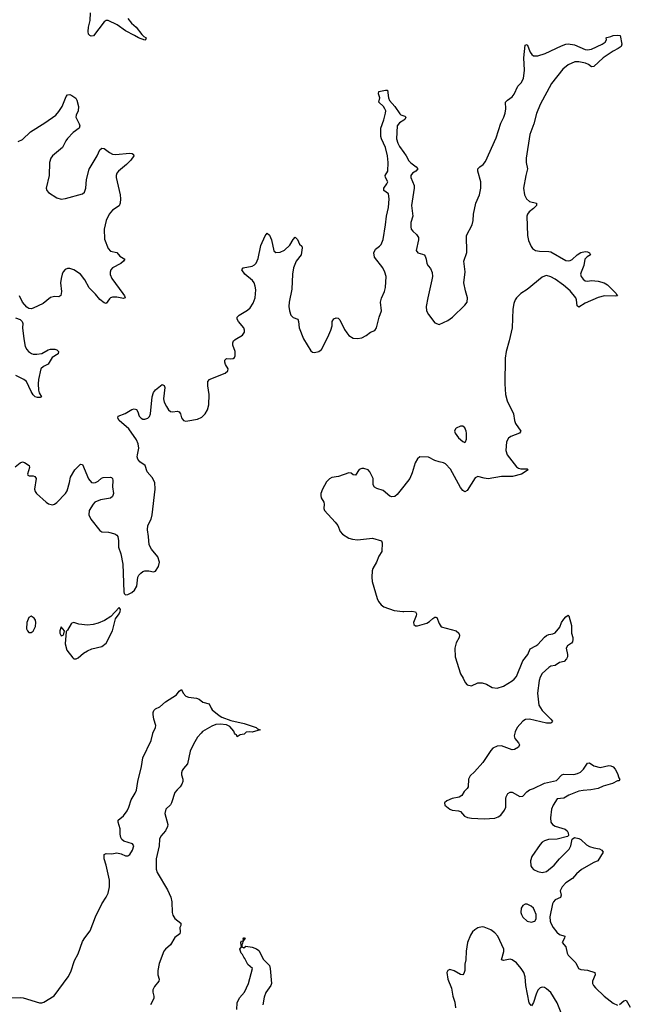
# Model space of a CAD drawing. Header units: inches. Extents: x 1682510 to 1839368, y 640758 to 791543.
# Tile 62 of 186: x 1706425 to 1712110, y 737476 to 746638. Entities that reach past the tile are written whole.
import ezdxf

# ---------------------------------------------------------------- set-up
doc = ezdxf.new("R2010")
doc.units = ezdxf.units.IN
doc.header["$MEASUREMENT"] = 0
for name, color, linetype in [('B7703', 7, 'Continuous'), ('B7704', 7, 'Continuous'), ('B7713', 7, 'Continuous'), ('B7714', 7, 'Continuous')]:
    doc.layers.add(name, color=color, linetype=linetype)

msp = doc.modelspace()

# ---------------------------------------------------------------- linework, layer by layer
at = {"layer": 'B7703', "color": 6, "elevation": 500}
for points in [[(1706330, 737536), (1706430, 737539.5), (1706456.4, 737536.4), (1706610, 737487.9), (1706630, 737488.7), (1706650, 737496.6), (1706744.2, 737555.8), (1706875.3, 737730), (1706902.3, 737777.7), (1706936.2, 737883.8), (1706970, 737943.8), (1707010, 738059.3), (1707030, 738094), (1707081.3, 738158.7), (1707130.8, 738290), (1707190, 738410.3), (1707230, 738471.4), (1707248.5, 738510), (1707261, 738570), (1707262.2, 738630), (1707231, 738771), (1707209.9, 738830), (1707209.8, 738870.2), (1707230, 738877.4), (1707282.7, 738877.3), (1707330, 738884.9), (1707370, 738875), (1707410, 738856.6), (1707430, 738856.2), (1707450.6, 738869.4), (1707474.4, 738910), (1707486.3, 738950), (1707476, 738970), (1707394.9, 738994.9), (1707376.9, 739010), (1707366.7, 739026.7), (1707360, 739060), (1707359.8, 739110), (1707341.6, 739170), (1707341.5, 739190), (1707390, 739229.2), (1707424.7, 739275.3), (1707441.2, 739310), (1707461.3, 739378.7), (1707500.9, 739439.1), (1707512.9, 739467.1), (1707526.1, 739550), (1707559.3, 739690), (1707570.5, 739770), (1707647.8, 739930), (1707663.5, 739996.5), (1707665.1, 740000)], [(1708114, 740000), (1708079.6, 739960.4), (1708042.7, 739897.3), (1708012.1, 739830), (1707985.7, 739714.3), (1707948.8, 739671.2), (1707937, 739650), (1707930.5, 739630), (1707930.5, 739610), (1707942.3, 739570), (1707943.3, 739550), (1707935.6, 739524.4), (1707920, 739500), (1707890, 739472.7), (1707870, 739445.2), (1707838.6, 739350), (1707828.1, 739331.9), (1707784.2, 739290), (1707777.1, 739250), (1707802.5, 739150), (1707802, 739130), (1707780.7, 739090), (1707739.9, 739040.2), (1707727.3, 739012.7), (1707722.4, 738950), (1707696.2, 738830), (1707694.1, 738734.1), (1707703.1, 738703.1), (1707799.9, 738539.9), (1707831.2, 738471.2), (1707842.2, 738430), (1707844.1, 738330), (1707850, 738305.2), (1707870, 738273.4), (1707925.7, 738230), (1707924.2, 738210), (1707916.2, 738190), (1707920.2, 738150), (1707914.4, 738130), (1707870, 738097.4), (1707828.4, 738030), (1707782.8, 737990), (1707767.4, 737970), (1707724.4, 737855.6), (1707709.7, 737790), (1707709.3, 737750), (1707722.2, 737710), (1707719.8, 737690), (1707678.6, 737641.4), (1707664.3, 737610), (1707662.9, 737590), (1707673.2, 737550), (1707673.4, 737530), (1707642.7, 737470)], [(1708524.8, 740000), (1708514, 739990), (1708478, 739982), (1708450, 739964), (1708442, 739982), (1708430, 739989.6), (1708425.9, 740000)], [(1708445.8, 737425.8), (1708448, 737490), (1708470, 737534.8), (1708518.7, 737590), (1708556.4, 737670), (1708592.7, 737810), (1708550, 737847.1), (1708522, 737902), (1708510, 737913.6), (1708498.7, 737938.7), (1708488.1, 737950), (1708474, 737990), (1708489.2, 738010), (1708485.1, 738050), (1708490, 738066), (1708498, 738062), (1708509, 738071), (1708504.5, 738084.5), (1708510, 738095.5), (1708515.5, 738095.5), (1708524.7, 738090), (1708501, 738059), (1708499.8, 738040.2), (1708492, 738030), (1708494, 738010), (1708510, 738002), (1708530, 738018), (1708590, 738007.3), (1708630, 737993), (1708650, 737974.9), (1708693.9, 737893.9), (1708750, 737835.7), (1708757.6, 737810), (1708768.8, 737670), (1708762.8, 737650), (1708715.4, 737584.6), (1708699.4, 737540.6), (1708689.2, 737470)]]:
    msp.add_lwpolyline(points, dxfattribs=at)
at = {"layer": 'B7704', "color": 6}
for points, elevation in [([(1707430.1, 746650), (1707467, 746607), (1707510, 746568.3), (1707561.5, 746501.5), (1707581.9, 746481.9), (1707602.4, 746470), (1707594.8, 746450), (1707590.7, 746449.3), (1707531.2, 746470), (1707492.5, 746490), (1707410, 746535), (1707330.8, 746590.8), (1707247.7, 746632.3), (1707228.6, 746631.4), (1707210, 746617.3), (1707112.3, 746487.7), (1707090, 746484.4), (1707078, 746490), (1707065.2, 746505.2), (1707062, 746530), (1707066.6, 746570), (1707082, 746630), (1707083.4, 746703.4)], 600), ([(1706381.9, 742478.1), (1706430, 742513.7), (1706450, 742522.6), (1706470, 742519), (1706514, 742490), (1706516.3, 742470), (1706496.1, 742410), (1706501.1, 742401.1), (1706513.3, 742393.3), (1706550, 742392.1), (1706566.6, 742386.6), (1706577.8, 742370), (1706563.9, 742270), (1706567.5, 742247.5), (1706580.3, 742230), (1706670, 742149.1), (1706693.4, 742133.4), (1706730, 742124.4), (1706750, 742130.2), (1706770, 742144.9), (1706852.4, 742227.6), (1706865.7, 742254.3), (1706888.3, 742330), (1706897.4, 742382.6), (1706937.7, 742450), (1706990, 742500.9), (1707010, 742500.4), (1707065.7, 742365.7), (1707092.6, 742332.6), (1707110, 742327.8), (1707130, 742331.1), (1707154.8, 742345.2), (1707186.7, 742373.3), (1707201.5, 742378.5), (1707270, 742382.4), (1707278.9, 742378.9), (1707288.5, 742368.5), (1707291.4, 742351.4), (1707288.3, 742290), (1707297.1, 742230), (1707290, 742200.5), (1707270, 742184.8), (1707176, 742170), (1707125.7, 742150), (1707107.9, 742130), (1707072, 742070), (1707068.4, 742030), (1707088, 741990), (1707170, 741884), (1707190, 741871), (1707250, 741868), (1707310, 741853.4), (1707330, 741841.6), (1707336.9, 741830), (1707344.9, 741790), (1707344.7, 741730), (1707366.5, 741666.5), (1707384.6, 741570), (1707394.4, 741314.4), (1707398, 741298), (1707410, 741287.3), (1707430, 741290.4), (1707470, 741308), (1707494.8, 741330), (1707513.8, 741366.2), (1707525, 741450), (1707534.6, 741470), (1707551.2, 741488.8), (1707570, 741501.9), (1707590, 741508.4), (1707628.3, 741508.3), (1707670, 741500.3), (1707690, 741506.7), (1707718.3, 741550), (1707727.1, 741590), (1707710, 741640.7), (1707651.7, 741711.7), (1707631.1, 741750), (1707625.1, 741830), (1707613.4, 741890), (1707617.5, 741930), (1707649, 741990), (1707657.9, 742030), (1707685.4, 742270), (1707682, 742330), (1707659.5, 742379.5), (1707611.9, 742430), (1707593.5, 742490), (1707543.9, 742523.9), (1707523.8, 742550), (1707519.1, 742570), (1707520.9, 742590), (1707535, 742650), (1707528.8, 742690), (1707513.2, 742730), (1707439.5, 742830), (1707351.9, 742910), (1707339, 742930), (1707340.5, 742950), (1707406.8, 742973.2), (1707470, 743011.3), (1707490, 743015.7), (1707513.6, 743010), (1707525.5, 742990), (1707537.9, 742950), (1707554.4, 742930), (1707570, 742921.8), (1707590, 742920.4), (1707619.2, 742930), (1707634.4, 742945.6), (1707641.9, 742970), (1707658.9, 743130), (1707670, 743167.6), (1707690, 743195.3), (1707750, 743244), (1707770, 743233.7), (1707774.7, 743214.7), (1707764.6, 743110), (1707770, 743079.5), (1707790, 743038.5), (1707810, 743009.2), (1707830, 742993), (1707850, 742989.4), (1707890, 742996.3), (1707910, 742987.7), (1707920.9, 742970), (1707931.9, 742931.9), (1707949.2, 742909.2), (1707970, 742903.6), (1707990, 742904.4), (1708079.3, 742920.7), (1708119.8, 742940.2), (1708150, 742970.3), (1708172.8, 743007.2), (1708186.8, 743053.1), (1708187.4, 743150), (1708177, 743230), (1708177.8, 743270), (1708191.2, 743288.8), (1708203.6, 743296.4), (1708338, 743350), (1708361.7, 743370), (1708365.6, 743390), (1708339.9, 743430), (1708333.7, 743450), (1708335.6, 743470), (1708350, 743484.4), (1708390, 743480.9), (1708413.3, 743486.7), (1708424, 743496), (1708430.6, 743510), (1708429.3, 743550), (1708410.5, 743610), (1708408.4, 743631.6), (1708416.8, 743650), (1708430, 743662.1), (1708497.8, 743702.2), (1708516.2, 743730), (1708517.3, 743750), (1708511.2, 743770), (1708463.1, 743830), (1708451, 743850), (1708450.5, 743870), (1708467.5, 743890), (1708544.8, 743935.2), (1708570, 743957.3), (1708599.7, 744000.3), (1708616.9, 744050), (1708623.2, 744123.2), (1708618.5, 744158.5), (1708608.7, 744188.7), (1708591.3, 744211.3), (1708521.2, 744270), (1708491.6, 744310), (1708504.7, 744330), (1708590, 744345.3), (1708610, 744355.7), (1708627.1, 744372.9), (1708644.5, 744415.5), (1708670, 744537.4), (1708710, 744626.7), (1708730, 744652), (1708750, 744632.9), (1708767.9, 744590), (1708790, 744488.5), (1708810, 744471.5), (1708850, 744473.7), (1708890, 744494.2), (1708938.3, 744541.7), (1708970, 744593.4), (1708990, 744614.9), (1709010, 744592.4), (1709030, 744550.3), (1709052.2, 744532.2), (1709054.3, 744514.3), (1709043.9, 744450), (1708998, 744390), (1708973, 744330), (1708963.9, 744270), (1708958.8, 744130), (1708933.1, 744010), (1708930.7, 743970), (1708936.6, 743930), (1708950, 743889.2), (1708970, 743868.4), (1709012.8, 743850), (1709020.1, 743830), (1709026.9, 743770), (1709068, 743668), (1709135.6, 743555.6), (1709150, 743544), (1709170, 743540.5), (1709210, 743550.4), (1709235.6, 743570), (1709294.9, 743685.1), (1709323, 743750), (1709333.4, 743790), (1709334.5, 743830), (1709350, 743855.8), (1709370, 743863), (1709390, 743859.3), (1709406.3, 743846.3), (1709450, 743754), (1709470, 743722.8), (1709490, 743700.8), (1709530, 743675.6), (1709570, 743670.3), (1709610, 743679), (1709650, 743700.2), (1709690, 743730.4), (1709730, 743746.4), (1709747.8, 743770), (1709771.1, 743870), (1709792.2, 743927.8), (1709785, 744010), (1709792.7, 744047.3), (1709821.2, 744110), (1709830, 744146.8), (1709835.4, 744250), (1709825.8, 744290), (1709805.8, 744330), (1709728.7, 744428.7), (1709722.8, 744470), (1709737.5, 744502.5), (1709775.3, 744530), (1709790, 744547.6), (1709807.9, 744592.1), (1709830.8, 744730), (1709838.6, 744810), (1709857.3, 744890), (1709864.7, 744970), (1709857, 745017), (1709815.8, 745050), (1709815.1, 745055.1), (1709814.5, 745070), (1709844.5, 745110), (1709852.4, 745130), (1709830.6, 745170), (1709827.8, 745190), (1709852, 745230), (1709856, 745310), (1709849, 745370), (1709830, 745447.8), (1709793, 745530), (1709788, 745550), (1709787.2, 745630), (1709814.1, 745705.9), (1709831.5, 745770), (1709832.3, 745790), (1709825, 745810), (1709810.4, 745830.4), (1709768.4, 745870), (1709778.3, 745910), (1709766.4, 745950), (1709768.8, 745971.2), (1709830, 745983.8), (1709850, 745982.8), (1709859.4, 745910), (1709867.1, 745887.1), (1709918.3, 745830), (1709962.7, 745762.7), (1709974, 745754), (1710000, 745744.8)], 600), ([(1706410, 745504.3), (1706450, 745522.7), (1706523.9, 745596.1), (1706660, 745680), (1706760.4, 745750), (1706790, 745783.2), (1706819, 745830), (1706857.7, 745922.3), (1706870, 745939.5), (1706890, 745940.9), (1706910, 745933.4), (1706948.1, 745908.1), (1706957.7, 745890), (1706972.9, 745830), (1706968.8, 745791.2), (1706950.2, 745750), (1706948.4, 745730), (1706979, 745670), (1706984.3, 745650), (1706979.2, 745630), (1706921.5, 745590), (1706870, 745532.8), (1706852.7, 745510), (1706822.9, 745450), (1706730.2, 745370), (1706713.7, 745350), (1706701.1, 745310), (1706698.5, 745190), (1706670.3, 745070), (1706676.4, 745050), (1706694, 745030), (1706770, 744980.2), (1706810, 744969.3), (1706850, 744973), (1707010, 745019.3), (1707026.7, 745033.3), (1707041.2, 745070), (1707047.3, 745152.7), (1707071.6, 745248.4), (1707145.3, 745370), (1707170, 745426.4), (1707190, 745444.2), (1707210, 745440.8), (1707261.4, 745401.4), (1707290, 745386.7), (1707315.2, 745384.8), (1707450, 745395.6), (1707472.2, 745392.2), (1707482.8, 745382.8), (1707486.7, 745370), (1707459.2, 745330), (1707420.2, 745290), (1707345.6, 745230), (1707330.2, 745210), (1707322, 745190), (1707323, 745170), (1707360.6, 745010), (1707364.4, 744970), (1707360.6, 744930), (1707350, 744905.5), (1707290, 744866.4), (1707258.5, 744830), (1707228.8, 744770), (1707210.9, 744690), (1707215.3, 744595.3), (1707248.8, 744508.8), (1707270, 744485.2), (1707330, 744473.1), (1707358.5, 744438.5), (1707402.4, 744410), (1707390.4, 744390), (1707365.2, 744370), (1707288.3, 744330), (1707272.6, 744310), (1707266, 744290), (1707267.4, 744267.4), (1707283.5, 744230), (1707386.4, 744090), (1707399.6, 744070), (1707405.5, 744050), (1707390, 744042.7), (1707330, 744056.4), (1707290, 744055.7), (1707270.6, 744049.4), (1707260.2, 744039.8), (1707230, 743997.3), (1707210, 744004.5), (1707170, 744033.7), (1707130, 744084.6), (1707070, 744144.2), (1707030, 744219), (1706990, 744270.6), (1706930, 744310.7), (1706890, 744323.5), (1706870, 744321.8), (1706847.6, 744312.4), (1706830, 744291.3), (1706820.2, 744270), (1706809.3, 744230), (1706805.2, 744190), (1706815.4, 744110), (1706809.1, 744070.9), (1706790, 744060.4), (1706750, 744062.3), (1706710, 744052.4), (1706643.5, 743996.5), (1706550, 743954), (1706530, 743948.4), (1706510, 743952.3), (1706490, 743963.9), (1706451.8, 744010), (1706421.6, 744070)], 600), ([(1710000, 745703.4), (1709961.5, 745678.5), (1709940.2, 745650), (1709934, 745530), (1709945, 745490), (1709959.4, 745459.4), (1710000, 745403.1)], 600), ([(1706384.4, 743864.4), (1706430, 743847.9), (1706448.9, 743828.9), (1706452.4, 743810), (1706450.1, 743770), (1706464.2, 743670), (1706476.9, 743596.9), (1706490, 743567.8), (1706507.2, 743550), (1706533.4, 743533.4), (1706550, 743527), (1706584.8, 743524.8), (1706630, 743532.1), (1706690, 743565.5), (1706711, 743571), (1706752.4, 743572.4), (1706770, 743567.3), (1706786.5, 743550), (1706783.5, 743530), (1706726.5, 743493.5), (1706688.5, 743431.5), (1706646.9, 743410), (1706622.9, 743390), (1706598.8, 743290), (1706595.5, 743250), (1706598.8, 743190), (1706606.4, 743166.4), (1706628.2, 743130), (1706616.6, 743123.4), (1706590, 743121.4), (1706570, 743128.6), (1706550, 743145.9), (1706530, 743177.1), (1706486.5, 743270), (1706462.8, 743290), (1706390, 743326)], 600), ([(1710000, 742297.8), (1709940, 742220), (1709917.6, 742202.4), (1709890, 742198.6), (1709870, 742204.6), (1709810, 742258.4), (1709750, 742277.1), (1709728.6, 742288.6), (1709716.1, 742310), (1709715.6, 742370), (1709683.5, 742430), (1709669.3, 742450), (1709630, 742462.3), (1709610, 742462.3), (1709586.9, 742453.1), (1709550, 742399.3), (1709530, 742404), (1709510, 742419.7), (1709490, 742421.7), (1709392, 742388), (1709330, 742376.7), (1709310, 742366.9), (1709281, 742339), (1709242.7, 742270), (1709228.9, 742230), (1709228.7, 742210), (1709232.4, 742190), (1709256.3, 742150), (1709260.5, 742130), (1709257, 742090), (1709262.6, 742070), (1709362.8, 741962.8), (1709385.2, 741930), (1709410, 741876.9), (1709430, 741851.3), (1709490, 741814.4), (1709524.6, 741804.6), (1709570, 741799), (1709710, 741814), (1709794.4, 741790), (1709800.3, 741770), (1709795.2, 741690), (1709770, 741646), (1709747, 741590), (1709712, 741530), (1709706, 741510), (1709702.7, 741450), (1709707, 741410), (1709751.5, 741251.5), (1709764.1, 741224.1), (1709790, 741191.6), (1709814.8, 741174.8), (1709910, 741139), (1709991.5, 741131.5), (1710000, 741131.8)], 600), ([(1707665.1, 740000), (1707688.9, 740050), (1707691.6, 740071.6), (1707673.5, 740130), (1707668, 740172), (1707667, 740190), (1707672.8, 740210), (1707690, 740226), (1707730, 740243.2), (1707782.2, 740290), (1707885, 740355), (1707910, 740390.3), (1707930, 740406.4), (1707946.3, 740370), (1707970, 740344.1), (1707995.2, 740335.2), (1708070, 740325.9), (1708095, 740315), (1708130, 740288.5), (1708190, 740271.5), (1708206.4, 740230), (1708217.4, 740217.4), (1708282.7, 740162.7), (1708308.1, 740148.1), (1708390, 740116.3), (1708514.4, 740090), (1708624.9, 740050), (1708638.7, 740038.7), (1708664.7, 740030), (1708590, 740008.7), (1708568.5, 740011.5), (1708532.7, 740007.3), (1708524.8, 740000)], 500), ([(1708425.9, 740000), (1708418.5, 740018.5), (1708381.5, 740061.5), (1708350, 740076.5), (1708290, 740082.7), (1708250, 740077.9), (1708215, 740065), (1708126.1, 740013.9), (1708114, 740000)], 500)]:
    msp.add_lwpolyline(points, dxfattribs=dict(at, elevation=elevation))
at = {"layer": 'B7704', "color": 6, "elevation": 600}
for points in [[(1707350, 741168), (1707274.2, 741085.8), (1707212.7, 741047.3), (1707156.7, 741023.3), (1707109.3, 741010.7), (1707055.6, 741004.4), (1706974.6, 741014.6), (1706930, 741029.6), (1706910, 741022), (1706904.5, 741015.5), (1706870, 740957.2), (1706856, 740944), (1706846.8, 740830), (1706864.9, 740770), (1706919.9, 740699.9), (1706930, 740690.7), (1706950, 740690.5), (1706970, 740700.4), (1707017.8, 740742.2), (1707054.6, 740765.4), (1707097.3, 740782.7), (1707190, 740805.7), (1707230, 740837.2), (1707289.8, 740950), (1707317.7, 741062.3), (1707352.3, 741110), (1707361.2, 741130), (1707362, 741150)], [(1706530, 741086.9), (1706510, 741075.4), (1706490.9, 741030), (1706487.5, 740970), (1706496.5, 740950), (1706510, 740936.5), (1706530, 740934.9), (1706550, 740947.9), (1706571.5, 740990), (1706576.4, 741030), (1706571, 741050), (1706558.3, 741070)], [(1706810, 740988.7), (1706797.3, 740950), (1706798.8, 740930), (1706810, 740906), (1706828.4, 740911.6), (1706836.4, 740923.6), (1706842, 740950)]]:
    msp.add_lwpolyline(points, close=True, dxfattribs=at)
at = {"layer": 'B7713', "color": 6, "elevation": 600}
for points in [[(1711036, 740000), (1711030, 739975.3), (1711034.4, 739950), (1711067.7, 739910), (1711077.1, 739890), (1711070.2, 739870), (1711032, 739848), (1711010, 739844.9), (1710910, 739881.7), (1710870, 739877.4), (1710830, 739858.2), (1710810, 739838.5), (1710735.5, 739724.5), (1710660.7, 739639.3), (1710617.4, 739602.6), (1710604.5, 739570), (1710599.9, 739500.1), (1710590, 739482.3), (1710563.2, 739456.8), (1710542.6, 739417.4), (1710517.7, 739402.3), (1710450, 739391), (1710400.7, 739370), (1710380.7, 739350), (1710382, 739330), (1710430, 739290.4), (1710450, 739281.1), (1710510, 739276.9), (1710529.2, 739269.2), (1710566.8, 739226.8), (1710593.1, 739213.1), (1710630, 739206.5), (1710750, 739201.4), (1710850, 739208.3), (1710879.5, 739220.5), (1710903.2, 739236.8), (1710938.3, 739281.7), (1710949.8, 739310.2), (1710949.9, 739390), (1710953.5, 739406.5), (1710970, 739438), (1710990, 739450.3), (1711010, 739449.2), (1711082, 739410), (1711110, 739411.5), (1711146.8, 739453.2), (1711169.9, 739470.1), (1711210, 739484.7), (1711310, 739533), (1711422.5, 739557.5), (1711472.7, 739610), (1711490, 739615.8), (1711584.6, 739615.4), (1711617.6, 739622.4), (1711644.7, 739635.3), (1711675.3, 739664.7), (1711710, 739720.4), (1711730, 739721.3), (1711770, 739694.2), (1711830, 739680.3), (1711910, 739696.9), (1711930, 739694.4), (1711950, 739685.7), (1711970, 739663.8), (1711990, 739624), (1712001.7, 739581.7), (1712011.1, 739568.9), (1712003.6, 739556.4), (1711990, 739554), (1711944.7, 739530), (1711855.9, 739504.1), (1711810, 739484), (1711742, 739470), (1711670, 739465.7), (1711630, 739458), (1711538.9, 739421.1), (1711490, 739392.8), (1711430, 739386.4), (1711390.4, 739329.6), (1711376.6, 739290), (1711366.7, 739210), (1711370.6, 739170.6), (1711384.1, 739150), (1711410, 739132.4), (1711503.9, 739103.9), (1711520.7, 739090), (1711530.8, 739070), (1711534.4, 739045.6), (1711524, 739036), (1711430, 739013.2), (1711348.9, 739010), (1711310, 738996.8), (1711290, 738983.7), (1711270, 738963.4), (1711192.1, 738850), (1711180.9, 738810), (1711185.1, 738765.1), (1711191.5, 738750), (1711209.4, 738729.4), (1711247.7, 738710), (1711290, 738703.2), (1711330, 738710.2), (1711399.8, 738770), (1711450, 738830.2), (1711540.1, 738919.9), (1711557.6, 738950), (1711569.2, 739010.8), (1711590, 739026.8), (1711630, 739019.3), (1711650, 739008.2), (1711700.8, 738960.8), (1711730, 738943.1), (1711770, 738930.3), (1711822.8, 738922.7), (1711845.5, 738910), (1711858.4, 738890), (1711808.4, 738811.6), (1711770, 738795.4), (1711654.7, 738730), (1711608.4, 738690), (1711573, 738647), (1711510, 738606), (1711476.8, 738570), (1711458.3, 738530), (1711466, 738490), (1711458.7, 738470), (1711411.6, 738448.4), (1711394, 738430), (1711384.9, 738410), (1711359.7, 738290), (1711362.8, 738250), (1711370.2, 738230), (1711391.9, 738190), (1711425.7, 738145.7), (1711450, 738126.6), (1711500.5, 738110), (1711498, 738090), (1711475.8, 738050), (1711510.6, 738010.6), (1711520.5, 737950), (1711530, 737933.8), (1711601.6, 737861.6), (1711626.9, 737810), (1711650, 737800.1), (1711712.8, 737792.8), (1711780.4, 737770), (1711784, 737750), (1711757, 737690), (1711757, 737670), (1711766.7, 737650), (1711784.4, 737630), (1711866, 737550), (1711950, 737484.9), (1711990, 737467.7)], [(1711185.3, 737465.3), (1711168.9, 737488.9), (1711137.9, 737650), (1711130.7, 737730.7), (1711117.2, 737770), (1711094, 737810), (1711050, 737861.4), (1711010, 737890.4), (1710990, 737895.4), (1710930, 737884.6), (1710909.4, 737889.4), (1710932.9, 737967.1), (1710932.9, 737990), (1710875.7, 738110), (1710850, 738142.2), (1710810, 738168.7), (1710750, 738193.2), (1710730, 738196.1), (1710690, 738187.5), (1710661.3, 738170), (1710640.7, 738150), (1710622.3, 738117.7), (1710594.2, 738050), (1710582.2, 737970), (1710577.3, 737890), (1710568.6, 737848.6), (1710569.2, 737790), (1710559.2, 737760.8), (1710550, 737749.7), (1710530, 737753.7), (1710470, 737788.2), (1710430, 737798.4), (1710410.4, 737789.6), (1710403.1, 737770), (1710410.3, 737710), (1710445, 737625), (1710457.9, 737550), (1710475.4, 737495.4), (1710482.4, 737442.4)], [(1711499.5, 737310), (1711430.3, 737490), (1711370, 737584), (1711330, 737621), (1711310, 737630.8), (1711290, 737634), (1711270, 737628.4), (1711260.8, 737619.2), (1711250, 737605.8), (1711234.8, 737570), (1711210, 737491.1), (1711190, 737461.3)], [(1712010, 737472.7), (1712050, 737507.4), (1712070, 737515.3), (1712110, 737447.4)]]:
    msp.add_lwpolyline(points, dxfattribs=at)
msp.add_lwpolyline([(1711150, 738408.1), (1711130, 738407.2), (1711110, 738395.7), (1711093.9, 738370), (1711090.9, 738330), (1711097.7, 738310), (1711110, 738286.4), (1711150, 738250.2), (1711190, 738241.2), (1711210, 738244.7), (1711219.6, 738250), (1711234.3, 738270), (1711232.3, 738310), (1711219.3, 738350), (1711208.6, 738370), (1711188.2, 738390)], close=True, dxfattribs=at)
at = {"layer": 'B7714', "color": 6, "elevation": 600}
for points in [[(1710000, 745403.1), (1710023.9, 745370), (1710046.5, 745326.5), (1710065.5, 745305.5), (1710116.9, 745270), (1710131.8, 745250), (1710114, 745230), (1710082.8, 745210), (1710067.1, 745190), (1710066.1, 745170), (1710096.4, 745096.4), (1710098.8, 745070), (1710072.8, 744910), (1710084.1, 744810), (1710067.3, 744750), (1710065.7, 744710), (1710070, 744689.2), (1710083.7, 744670), (1710120.1, 744640.1), (1710136.9, 744610), (1710137.9, 744590), (1710116.5, 744490), (1710130.2, 744470.2), (1710175.8, 744455.8), (1710189.3, 744449.3), (1710198.5, 744438.5), (1710210, 744410.8), (1710216.5, 744370), (1710228.2, 744348.2), (1710250, 744323), (1710264.5, 744284.5), (1710267.8, 744250), (1710263.5, 744216.5), (1710223.2, 744050), (1710210.2, 743970), (1710211.3, 743930), (1710230, 743894), (1710290, 743818.4), (1710330, 743802.6), (1710410, 743838.6), (1710454, 743870), (1710570, 743981.5), (1710589.8, 744010.2), (1710595, 744050), (1710573.9, 744113.9), (1710559.4, 744190), (1710571.8, 744291.8), (1710560.4, 744390), (1710586.6, 744473.4), (1710583.4, 744630), (1710637, 744730), (1710646.4, 744770), (1710651, 744830), (1710671.4, 744930), (1710704.7, 745010), (1710719.3, 745070), (1710718.3, 745130), (1710690.6, 745230), (1710688.9, 745250), (1710708.2, 745270), (1710741, 745290), (1710762.2, 745317.8), (1710860.1, 745539.9), (1710904.4, 745675.6), (1710931.2, 745730), (1710944.1, 745770), (1710951.2, 745810), (1710949.4, 745870.6), (1710965.1, 745890), (1711010, 745922), (1711030, 745946), (1711061.3, 746018.7), (1711092.5, 746050), (1711114.8, 746090), (1711126.2, 746170), (1711117.3, 746282.7), (1711130, 746400.7), (1711150, 746408), (1711176.8, 746336.8), (1711193.6, 746313.6), (1711210, 746302.7), (1711250, 746300.9), (1711316.2, 746323.8), (1711470, 746395.8), (1711510.2, 746410.2), (1711530, 746412.4), (1711590, 746406), (1711690, 746362), (1711710, 746359.1), (1711750, 746363.2), (1711847.3, 746410), (1711876, 746430), (1711889.2, 746450), (1711886.6, 746470), (1711890, 746472), (1711930, 746480.7), (1711950.4, 746490.4), (1711994.9, 746494.9), (1712014.8, 746490), (1712030.8, 746410), (1712024.7, 746390), (1711996, 746370), (1711950, 746347), (1711858, 746282), (1711770, 746203.5), (1711750, 746200.5), (1711721.3, 746221.3), (1711693.7, 746233.7), (1711630, 746246.4), (1711592.2, 746247.8), (1711530, 746219.8), (1711481.5, 746178.5), (1711376.2, 746043.8), (1711271.1, 745848.9), (1711235.6, 745764.4), (1711210.9, 745669.1), (1711174.6, 745570), (1711141.2, 745350), (1711141.5, 745310), (1711153, 745250), (1711137.1, 745190), (1711115.8, 745070), (1711124.4, 745010), (1711143.5, 744970), (1711170, 744945.8), (1711237, 744930), (1711235.4, 744910), (1711210, 744882.3), (1711167.4, 744850), (1711151.5, 744830), (1711148, 744810), (1711151.6, 744630), (1711163.2, 744583.2), (1711187.8, 744527.8), (1711198.4, 744510), (1711227.7, 744490), (1711264.1, 744484.1), (1711350, 744481.8), (1711370, 744476.9), (1711510, 744398.5), (1711530, 744394.5), (1711550, 744397), (1711570, 744407.5), (1711614.7, 744450), (1711650, 744471.5), (1711690, 744480.5), (1711710, 744479.3), (1711728.7, 744470), (1711738.4, 744450), (1711707.6, 744432.4), (1711685.9, 744410), (1711676.6, 744350), (1711650.9, 744290), (1711647.4, 744270), (1711651.9, 744250), (1711670, 744224.5), (1711690, 744207), (1711710, 744204.6), (1711749.4, 744210.6), (1711810, 744205.4), (1711868, 744190), (1711897.7, 744170), (1711977.7, 744090), (1711979.8, 744079.8), (1711990.4, 744070), (1711974.1, 744065.9), (1711870, 744067.4), (1711810, 744053.8), (1711690, 743999.5), (1711630, 743963.1), (1711614.4, 743974.4), (1711610.4, 744030), (1711601.6, 744050), (1711550, 744114.1), (1711488.5, 744168.5), (1711410, 744223.6), (1711370, 744246.7), (1711330, 744256.5), (1711310, 744253), (1711290, 744243.2), (1711150, 744127), (1711090.1, 744089.9), (1711050, 744051), (1711037.2, 744030), (1711024.2, 743995.8), (1711014.9, 743945.1), (1711010.1, 743770), (1710983.3, 743650), (1710953.1, 743550), (1710944, 743490), (1710940.1, 743250), (1710949.4, 743150), (1710962.7, 743090), (1711023.5, 742970), (1711031.2, 742910), (1711040.8, 742880.8), (1711090.2, 742810), (1711078, 742790), (1710999, 742761), (1710976.4, 742743.6), (1710957.7, 742710), (1710951.5, 742630), (1710963.2, 742590), (1711050, 742477.2), (1711070, 742464.2), (1711090, 742459.2), (1711139.9, 742459.9), (1711150, 742458), (1711158, 742450), (1711097.1, 742410), (1711013.3, 742386.7), (1710910, 742386.9), (1710787.1, 742367.1), (1710750, 742370.6), (1710690, 742387.1), (1710666.2, 742373.8), (1710590, 742257.6), (1710570, 742243.7), (1710550, 742256.9), (1710530, 742283.5), (1710435, 742455), (1710390, 742504.5), (1710370, 742515.8), (1710330, 742522.4), (1710290, 742535.8), (1710230, 742566.6), (1710150, 742571.1), (1710127.7, 742552.3), (1710105.3, 742514.7), (1710077.7, 742422.3), (1710055.8, 742370), (1710000, 742297.8)], [(1710000, 745744.8), (1710010, 745741.3), (1710019.5, 745730), (1710010.2, 745710), (1710000, 745703.4)], [(1710000, 741131.8), (1710074.8, 741134.8), (1710108.8, 741128.8), (1710119.8, 741110), (1710116.6, 741090), (1710092.6, 741030), (1710094, 741010), (1710110, 740997.8), (1710130, 740998), (1710216.3, 741023.7), (1710241.1, 741038.9), (1710270, 741066), (1710290, 741079.2), (1710298, 741078), (1710310, 741073.7), (1710330, 741019.3), (1710350, 740988.5), (1710487.7, 740950), (1710514, 740930), (1710520.3, 740910), (1710515.6, 740890), (1710490, 740840.9), (1710476.8, 740790), (1710477.7, 740710), (1710530, 740550.5), (1710554.9, 740510), (1710572.2, 740470), (1710590, 740448.2), (1710630, 740440.4), (1710690, 740467.9), (1710730, 740468.1), (1710770, 740454.9), (1710822.6, 740422.6), (1710870, 740418.5), (1710930, 740436.5), (1711010, 740487.1), (1711030, 740501.8), (1711050, 740524.9), (1711108.5, 740671.5), (1711154.5, 740730), (1711176.6, 740783.4), (1711230, 740810.2), (1711250, 740825.2), (1711310, 740892.3), (1711330, 740908.6), (1711350, 740916.5), (1711390, 740923.1), (1711410, 740933.7), (1711453.8, 740986.2), (1711470, 741027.3), (1711490, 741059.3), (1711510, 741082), (1711530, 741096), (1711538, 741090), (1711562, 741002), (1711561.1, 740930), (1711574.6, 740890), (1711575.3, 740870), (1711571.7, 740848.3), (1711563.4, 740836.6), (1711525.5, 740810), (1711513, 740790), (1711524.9, 740730), (1711524.4, 740710), (1711517.1, 740690), (1711493.8, 740666.2), (1711450, 740655.4), (1711410.1, 740629.9), (1711370, 740621.5), (1711350, 740609.8), (1711290, 740553.8), (1711270, 740520.4), (1711260.1, 740490), (1711245.2, 740370), (1711259.5, 740259.6), (1711289, 740209), (1711370.2, 740130), (1711384.9, 740110), (1711380.3, 740099.7), (1711369, 740091), (1711330, 740092.7), (1711170, 740129.2), (1711135, 740125), (1711107.7, 740110), (1711056.9, 740050), (1711038.5, 740010), (1711036, 740000)]]:
    msp.add_lwpolyline(points, dxfattribs=at)
msp.add_lwpolyline([(1710530, 742855.4), (1710490, 742837.4), (1710481.3, 742830), (1710472.9, 742810), (1710479.2, 742790), (1710510, 742748.4), (1710550, 742711.6), (1710570, 742704.2), (1710576.3, 742710), (1710584, 742736), (1710585.8, 742790), (1710581.8, 742810), (1710570, 742838.7), (1710550, 742854.3)], close=True, dxfattribs=at)

doc.saveas('drawing.dxf')
